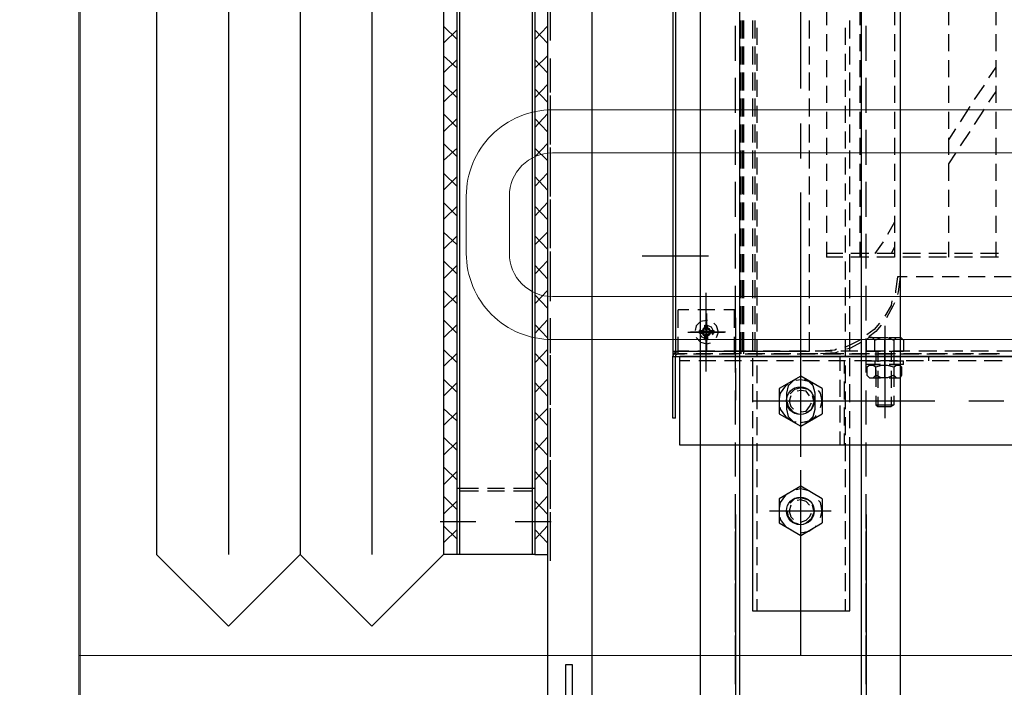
# Model space of a CAD drawing. Header units: millimetres. Extents: x -1469 to 52323, y -1368 to 13830.
# Tile 51 of 85: x 14809 to 15152, y 7409 to 7641. Entities that reach past the tile are written whole.
import ezdxf
from ezdxf.enums import TextEntityAlignment as Align

# ---------------------------------------------------------------- set-up
doc = ezdxf.new("R2010")
doc.units = ezdxf.units.MM
for name, color, linetype, lineweight, true_color in [('A-CEILING-01', 7, 'Continuous', 5, 0xd56ca8), ('A-CEILING-05', 7, 'Continuous', 5, 0x139b48), ('M-MEP-ELLG-LIGHT', 5, 'Continuous', 15, 0x0000ff)]:
    doc.layers.add(name, color=color, linetype=linetype, lineweight=lineweight, true_color=true_color)
doc.layers.add('A-LIGHT', color=1, linetype='Continuous', lineweight=5)
for name, color, linetype, true_color in [('ACMV-EQP-CHW', 30, 'Continuous', 0xff7f00), ('ACMV-FCU', 30, 'Continuous', 0xff7f00), ('RCP LAYOUT', 9, 'Continuous', 0x808080)]:
    doc.layers.add(name, color=color, linetype=linetype, true_color=true_color)
doc.styles.get("Standard").update_dxf_attribs({"font": 'arial.ttf'})

# ---------------------------------------------------------------- blocks, each defined once
blk = doc.blocks.new('LIGHT-600X600MM')
at = {"color": 0}
blk.add_line((300, 0), (-300, 0), dxfattribs=at)
blk.add_lwpolyline([(-300, 300), (-300, -300), (300, -300), (300, 300)], close=True, dxfattribs=at)
for points in [[(-165, 160), (-165, 140, 0.414214), (-135, 110), (135, 110, 0.414214), (165, 140), (165, 160, 0.414214), (135, 190), (-135, 190, 0.414214)], [(-150, 160), (-150, 140, 0.414214), (-135, 125), (135, 125, 0.414214), (150, 140), (150, 160, 0.414214), (135, 175), (-135, 175, 0.414214)]]:
    blk.add_lwpolyline(points, format="xyb", close=True, dxfattribs=at)
blk.add_attdef('E', text='', height=100).set_placement((400, 250), align=Align.MIDDLE_CENTER)
blk = doc.blocks.new('A$C98a85b24')
at = {"layer": 'M-MEP-ELLG-LIGHT', "color": 8, "true_color": 0x808080}
blk.add_blockref('LIGHT-600X600MM', (10939.99, 7419.99), dxfattribs=at)
blk = doc.blocks.new('A$C256bf26b')
at = {"layer": 'A-CEILING-01', "true_color": 0x808080}
h = blk.add_hatch(dxfattribs=at)
h.set_pattern_fill('ANSI37', color=8, scale=2000)
h.set_pattern_definition([(45, (0, 0), (-176.7767, 176.7767), []), (135, (0, 0), (-176.7767, -176.7767), [])])
edge = h.paths.add_edge_path()
edge.add_line((17350, 13380), (12020, 13380))
edge.add_line((12020, 13380), (12020, 13280))
edge.add_line((12020, 13280), (11820, 13280))
edge.add_line((11820, 13280), (11820, 13380))
edge.add_line((11820, 13380), (6090, 13380))
edge.add_line((6090, 13380), (6090, 13280))
edge.add_line((6090, 13280), (5890, 13280))
edge.add_line((5890, 13280), (5890, 13380))
edge.add_line((5890, 13380), (350, 13380))
edge.add_line((350, 13380), (200, 13380))
edge.add_line((200, 13380), (200, 4520))
edge.add_line((200, 4520), (650, 4520))
edge.add_line((650, 4520), (650, 4220))
edge.add_line((650, 4220), (200, 4220))
edge.add_line((200, 4220), (200, 3270))
edge.add_line((200, 3270), (3945, 3270))
edge.add_line((3945, 3270), (3945, 3920))
edge.add_line((3945, 3920), (6135, 3920))
edge.add_line((6135, 3920), (6135, 3270))
edge.add_line((6135, 3270), (9805, 3270))
edge.add_line((9805, 3270), (9805, 3070))
edge.add_line((9805, 3070), (10125.7, 3070))
edge.add_line((10125.7, 3070), (10125.7, 3423))
edge.add_line((10125.7, 3423), (11242.06, 4539.36))
edge.add_line((11242.06, 4539.36), (10770.13, 5011.3))
edge.add_line((10770.13, 5011.3), (11904.42, 6145.58))
edge.add_line((11904.42, 6145.58), (14298.83, 8540))
edge.add_line((14298.83, 8540), (14450, 8540))
edge.add_line((14450, 8540), (14450, 9620))
edge.add_line((14450, 9620), (14450, 12330))
edge.add_arc((15200, 12330), 750, 90, 180, ccw=False)
edge.add_line((15200, 13080), (17350, 13080))
edge.add_line((17350, 13080), (17350, 13380))
h.paths.add_polyline_path([(5890.13, 11294.23), (6090.12, 11294.23), (6090.12, 11094.22), (5890.13, 11094.22)], flags=16)
h.paths.add_polyline_path([(5890.13, 9330), (6090.12, 9330), (6090.12, 9129.99), (5890.13, 9129.99)], flags=16)
h.paths.add_polyline_path([(5890, 8418.41), (6090, 8418.41), (6090, 8218.41), (5890, 8218.41)], flags=16)
h.paths.add_polyline_path([(5890, 6030), (6090, 6030), (6090, 5829.99), (5890, 5829.99)], flags=16)
h.paths.add_polyline_path([(11820, 8418.41), (12020, 8418.41), (12020, 8218.41), (11820, 8218.41)], flags=16)
h.paths.add_polyline_path([(11820, 9330), (12020, 9330), (12020, 9129.99), (11820, 9129.99)], flags=16)
h.paths.add_polyline_path([(11820.13, 11294.23), (12020.12, 11294.23), (12020.12, 11094.22), (11820.13, 11094.22)], flags=16)
at = {"layer": 'A-CEILING-05', "true_color": 0x808080}
h = blk.add_hatch(dxfattribs=at)
h.set_pattern_fill('_USER', color=8, scale=600, double=1, pattern_type=0)
h.set_pattern_definition([(0, (17230, 9520), (0, 600), []), (90, (17230, 9520), (-600, 4e-14), [])])
h.paths.add_polyline_path([(15490.92, 3520), (14590, 3520), (14590, 9520), (17230, 9520), (17230, 3520), (16390.92, 3520)])
at = {"layer": 'A-LIGHT', "color": 8, "true_color": 0x808080}
blk.add_blockref('A$C98a85b24', (4190, 0), dxfattribs=at)
blk = doc.blocks.new('AHU-5 TR-CARRIER')
at = {"layer": 'ACMV-EQP-CHW'}
for points in [[(901.81, 519.81), (901.81, 84.51)], [(901.81, 82.02), (901.81, 519.5)], [(932.67, 519.81), (932.67, 84.51)], [(874.05, 199.88), (874.05, 193.96)], [(899.94, 201.13), (899.94, 194.9)], [(900.87, 195.83), (900.87, 189.59)], [(903.37, 196.76), (903.37, 190.53)], [(917.4, 197.39), (917.4, 185.22)], [(780.51, 194.58), (786.43, 194.58)], [(789.55, 194.58), (795.47, 194.58)], [(798.6, 194.58), (804.52, 194.58)], [(801.09, 194.58), (804.83, 192.09)], [(807.64, 194.58), (813.56, 194.58)], [(809.51, 194.58), (813.25, 192.09)], [(816.68, 194.58), (822.61, 194.58)], [(825.72, 194.58), (831.65, 194.58)], [(834.77, 194.58), (840.69, 194.58)], [(843.82, 194.58), (849.74, 194.58)], [(852.85, 194.58), (858.78, 194.58)], [(861.89, 194.58), (867.2, 194.58)], [(865.95, 195.52), (865.95, 189.28)], [(867.2, 195.52), (867.2, 189.28)], [(900.87, 188.65), (900.87, 194.9)], [(807.33, 190.53), (812.32, 187.09)], [(815.74, 190.53), (821.04, 187.09)], [(874.05, 190.84), (874.05, 184.91)], [(899.94, 192.09), (899.94, 185.85)], [(814.8, 185.54), (820.11, 182.11)], [(823.54, 185.54), (828.52, 182.11)], [(865.95, 186.47), (865.95, 180.24)], [(867.2, 186.47), (867.2, 180.24)], [(900.87, 186.79), (900.87, 180.55)], [(900.87, 179.61), (900.87, 185.85)], [(903.37, 187.72), (903.37, 181.48)], [(899.94, 183.04), (899.94, 176.81)], [(822.61, 180.55), (826.35, 178.05)], [(831.03, 180.55), (834.77, 178.05)], [(874.05, 181.8), (874.05, 175.87)], [(780.51, 178.05), (786.43, 178.05)], [(789.55, 178.05), (795.47, 178.05)], [(798.6, 178.05), (804.52, 178.05)], [(807.64, 178.05), (813.56, 178.05)], [(816.68, 178.05), (822.61, 178.05)], [(825.72, 178.05), (831.65, 178.05)], [(834.77, 178.05), (840.69, 178.05)], [(843.82, 178.05), (849.74, 178.05)], [(852.85, 178.05), (858.78, 178.05)], [(861.89, 178.05), (867.2, 178.05)], [(865.95, 177.44), (865.95, 171.19)], [(867.2, 177.44), (867.2, 171.19)], [(900.87, 177.74), (900.87, 171.51)], [(900.87, 170.57), (900.87, 176.81)], [(903.37, 178.37), (903.37, 172.44)], [(874.05, 172.75), (874.05, 166.82)], [(899.94, 174), (899.94, 167.76)], [(917.4, 173.38), (917.4, 143.13)], [(865.95, 168.39), (865.95, 162.15)], [(867.2, 168.39), (867.2, 162.15)], [(900.87, 168.69), (900.87, 162.46)], [(903.37, 171.19), (901.81, 171.19)], [(903.37, 169.33), (903.37, 163.4)], [(900.87, 161.52), (900.87, 167.76)], [(874.05, 163.71), (874.05, 160.28)], [(896.2, 159.04), (895.25, 159.97), (895.25, 161.52), (896.2, 162.46)], [(896.2, 162.46), (899.95, 162.46)], [(899.94, 164.65), (899.94, 158.73)], [(899.94, 157.47), (899.94, 162.46)], [(903.37, 157.47), (903.37, 162.46)], [(904.61, 162.46), (903.37, 162.46)], [(904.61, 162.46), (904.61, 157.47)], [(905.55, 161.84), (904.92, 161.21), (904.92, 159.97), (905.55, 159.04), (904.92, 156.85), (904.92, 154.67), (905.55, 152.79), (904.92, 151.86), (904.92, 150.62), (905.55, 149.68), (908.36, 149.68)], [(908.36, 161.84), (905.56, 161.84)], [(908.36, 159.04), (909.29, 159.97), (909.29, 161.21), (908.36, 161.84)], [(1183.23, 91.68), (17.47, 91.68), (17.47, 161.22), (1183.23, 161.22)], [(780.51, 159.34), (786.43, 159.34)], [(789.55, 159.34), (795.47, 159.34)], [(798.6, 159.34), (804.52, 159.34)], [(807.64, 159.34), (813.56, 159.34)], [(816.68, 159.34), (822.61, 159.34)], [(825.72, 159.34), (831.65, 159.34)], [(834.77, 159.34), (840.69, 159.34)], [(843.82, 159.34), (849.74, 159.34)], [(852.85, 159.34), (858.78, 159.34)], [(855.03, 159.34), (859.4, 156.85)], [(861.89, 159.34), (867.2, 159.34)], [(863.78, 159.34), (865.95, 158.09)], [(865.95, 159.34), (865.95, 153.11)], [(867.2, 159.34), (867.2, 153.11)], [(874.05, 161.21), (879.36, 160.59), (880.29, 160.28)], [(874.05, 160.28), (879.04, 159.66), (879.66, 159.66)], [(882.48, 158.41), (884.04, 158.1), (887.78, 155.91)], [(883.1, 159.34), (884.35, 158.72), (888.4, 156.54)], [(895.25, 157.47), (895.25, 161.21)], [(896.2, 152.48), (895.25, 154.67), (895.25, 156.85), (896.2, 159.04), (899.95, 159.04)], [(899.94, 159.04), (903.37, 159.04)], [(899.94, 158.09), (903.67, 158.09)], [(900.87, 159.66), (900.87, 153.42)], [(900.87, 152.48), (900.87, 158.72)], [(903.37, 160.28), (903.37, 154.36)], [(903.37, 159.03), (904.61, 159.03)], [(904.61, 157.47), (904.61, 160.59)], [(905.56, 159.04), (908.36, 159.04), (909.29, 156.85), (909.29, 154.67), (908.36, 152.8), (905.56, 152.8)], [(906.48, 159.04), (912.42, 159.04)], [(906.8, 158.09), (912.72, 158.09)], [(909.29, 157.47), (909.29, 160.59)], [(915.53, 159.04), (918.64, 159.04)], [(915.84, 158.09), (919.27, 158.09)], [(918.64, 152.8), (918.64, 159.04), (919.27, 158.1)], [(918.64, 152.8), (919.27, 153.42), (919.27, 158.1)], [(861.89, 155.29), (865.95, 152.48)], [(890.89, 154.67), (893.08, 152.8), (894.95, 150.3)], [(891.21, 155.91), (923.32, 155.91)], [(909.29, 155.91), (896.2, 155.91)], [(899.63, 155.91), (908.67, 155.91)], [(899.94, 155.6), (899.94, 149.68)], [(890.27, 154.04), (892.45, 152.17), (894.32, 149.68)], [(895.25, 150.62), (895.25, 154.36)], [(899.95, 152.48), (896.2, 152.48), (895.25, 151.55), (895.25, 150.3), (896.2, 149.37), (899.95, 149.37)], [(899.94, 153.42), (903.67, 153.42)], [(899.94, 152.8), (903.37, 152.8)], [(899.95, 149.36), (899.95, 154.36)], [(903.37, 149.37), (903.37, 154.36)], [(903.37, 152.48), (904.61, 152.48)], [(903.37, 151.24), (903.37, 145.31)], [(904.61, 150.92), (904.61, 154.36)], [(904.61, 154.36), (904.61, 149.37)], [(906.48, 152.8), (912.42, 152.8)], [(906.8, 153.42), (912.72, 153.42)], [(908.36, 149.68), (909.29, 150.62), (909.29, 151.86), (908.36, 152.79)], [(909.29, 150.92), (909.29, 154.36)], [(915.53, 152.8), (918.64, 152.8)], [(915.84, 153.42), (919.27, 153.42)], [(1154.22, 147.81), (46.16, 147.81)], [(798.9, 149.37), (786.74, 149.37)], [(817, 149.37), (804.83, 149.37)], [(835.08, 149.37), (822.92, 149.37)], [(853.17, 149.37), (841.01, 149.37)], [(871.25, 149.37), (859.09, 149.37)], [(865.95, 150.29), (865.95, 144.07)], [(867.2, 150.29), (867.2, 144.07)], [(889.34, 149.37), (877.18, 149.37)], [(907.42, 149.37), (895.57, 149.37)], [(896.82, 147.81), (899, 143.75), (899.31, 142.5)], [(900.87, 150.62), (900.87, 144.37)], [(900.87, 143.44), (900.87, 149.68)], [(904.61, 149.36), (903.37, 149.36)], [(925.5, 149.37), (913.65, 149.37)], [(943.59, 149.37), (931.74, 149.37)], [(961.68, 149.37), (949.82, 149.37)], [(956.84, 149.37), (1184.94, 149.37)], [(974.94, 149.37), (962.77, 149.37)], [(979.76, 149.37), (967.92, 149.37)], [(993.01, 149.37), (980.86, 149.37)], [(997.86, 149.37), (986, 149.37)], [(1011.1, 149.37), (998.94, 149.37)], [(1015.93, 149.37), (1004.08, 149.37)], [(780.51, 147.18), (786.43, 147.18)], [(789.55, 147.18), (795.47, 147.18)], [(798.6, 147.18), (804.52, 147.18)], [(807.64, 147.18), (813.56, 147.18)], [(816.68, 147.18), (822.61, 147.18)], [(825.72, 147.18), (831.65, 147.18)], [(834.77, 147.18), (840.69, 147.18)], [(843.82, 147.18), (849.74, 147.18)], [(852.85, 147.18), (858.78, 147.18)], [(861.89, 147.18), (867.2, 147.18)], [(896.2, 147.18), (898.06, 143.44), (898.69, 141.89)], [(899.94, 146.56), (899.94, 140.64)], [(791.11, 143.75), (784.87, 143.75)], [(793.29, 142.2), (787.37, 142.2)], [(800.15, 143.75), (793.92, 143.75)], [(802.33, 142.2), (796.41, 142.2)], [(809.19, 143.75), (802.96, 143.75)], [(811.38, 142.2), (805.46, 142.2)], [(818.24, 143.75), (812, 143.75)], [(820.42, 142.2), (814.5, 142.2)], [(827.28, 143.75), (821.04, 143.75)], [(829.46, 142.2), (823.54, 142.2)], [(836.32, 143.75), (830.08, 143.75)], [(838.51, 142.2), (832.59, 142.2)], [(845.37, 143.75), (839.13, 143.75)], [(847.55, 142.2), (841.63, 142.2)], [(854.41, 143.75), (848.18, 143.75)], [(856.6, 142.2), (850.67, 142.2)], [(863.45, 143.75), (857.22, 143.75)], [(865.64, 142.2), (859.71, 142.2)], [(865.95, 141.26), (865.95, 135.64)], [(872.5, 143.75), (866.26, 143.75)], [(867.2, 141.26), (867.2, 135.64)], [(875, 142.2), (868.76, 142.2)], [(881.54, 143.75), (875.29, 143.75)], [(884.04, 142.2), (877.81, 142.2)], [(890.59, 143.75), (884.34, 143.75)], [(893.08, 142.2), (886.84, 142.2)], [(899.63, 143.75), (893.39, 143.75)], [(902.11, 142.2), (895.89, 142.2)], [(900.87, 141.57), (900.87, 135.34)], [(908.67, 143.75), (902.44, 143.75)], [(903.37, 142.19), (903.37, 136.27)], [(907.73, 141.89), (903.37, 141.89)], [(911.16, 142.2), (904.93, 142.2)], [(916.77, 141.89), (910.54, 141.89)], [(917.71, 143.75), (911.48, 143.75)], [(920.2, 142.2), (913.98, 142.2)], [(917.4, 143.13), (917.4, 109.76)], [(925.82, 141.89), (919.58, 141.89)], [(926.76, 143.75), (920.84, 143.75)], [(929.25, 142.2), (923.01, 142.2)], [(932.67, 141.89), (928.62, 141.89)], [(932.67, 143.75), (929.88, 143.75)], [(938.29, 142.2), (932.05, 142.2)], [(932.67, 109.76), (990.37, 109.76), (990.37, 143.75), (932.67, 143.75)], [(947.33, 142.2), (941.1, 142.2)], [(956.37, 142.2), (950.14, 142.2)], [(965.42, 142.2), (959.19, 142.2)], [(974.46, 142.2), (968.23, 142.2)], [(983.51, 142.2), (977.27, 142.2)], [(990.37, 142.2), (986.31, 142.2)], [(899.32, 139.08), (899.63, 138.45), (899.95, 133.47)], [(899.94, 137.52), (899.94, 131.59)], [(900.25, 139.7), (900.56, 138.77), (900.87, 133.47)], [(900.87, 134.4), (900.87, 140.64)], [(906.79, 140.32), (901.81, 140.32)], [(915.84, 140.33), (909.92, 140.33)], [(924.88, 140.33), (918.96, 140.33)], [(932.67, 140.33), (928, 140.33)], [(780.51, 135.64), (786.43, 135.64)], [(789.55, 135.64), (795.47, 135.64)], [(798.6, 135.64), (804.52, 135.64)], [(807.64, 135.64), (813.56, 135.64)], [(816.68, 135.64), (822.61, 135.64)], [(825.72, 135.64), (831.65, 135.64)], [(834.77, 135.64), (840.69, 135.64)], [(843.82, 135.64), (849.74, 135.64)], [(852.85, 135.64), (858.78, 135.64)], [(861.89, 135.64), (867.2, 135.64)], [(913.03, 134.09), (908.67, 126.6), (913.03, 119.12)], [(913.03, 134.09), (921.77, 134.09)], [(919.58, 133.47), (917.4, 134.09), (914.59, 133.47), (913.65, 132.84)], [(917.4, 137.2), (917.4, 115.69)], [(921.77, 119.12), (926.13, 126.6), (921.77, 134.09)], [(951.39, 134.09), (947.02, 126.6), (951.39, 119.12)], [(951.39, 134.09), (959.81, 134.09)], [(957.93, 133.47), (955.75, 134.09), (952.63, 133.47), (952.01, 132.84)], [(955.75, 137.2), (955.75, 115.69)], [(959.81, 119.12), (964.17, 126.6), (959.81, 134.09)], [(900.87, 132.52), (900.87, 126.29)], [(900.87, 125.36), (900.87, 131.59)], [(903.37, 133.15), (903.37, 127.22)], [(920.2, 131.59), (914.59, 131.59), (912.09, 130.97), (910.22, 129.1), (909.91, 127.85)], [(911.48, 130.97), (910.54, 129.41), (909.92, 126.6), (910.22, 125.04)], [(921.45, 128.48), (920.2, 130.34), (917.71, 131.28), (915.53, 130.66)], [(924.57, 127.85), (924.57, 129.1), (922.7, 130.97), (920.21, 131.59)], [(924.88, 126.91), (924.88, 126.6), (924.26, 129.41), (922.7, 131.9), (922.4, 131.9)], [(949.51, 130.97), (948.59, 129.41), (947.96, 126.6), (948.27, 125.04)], [(959.81, 128.48), (958.25, 130.34), (956.06, 131.28), (953.57, 130.66)], [(963.23, 126.91), (963.23, 126.6), (962.62, 129.41), (961.06, 131.9), (960.75, 131.9)], [(540.4, 129.72), (540.4, 82.02), (899.94, 82.02), (899.94, 129.72)], [(791.11, 129.72), (784.87, 129.72)], [(800.16, 129.72), (793.92, 129.72)], [(809.19, 129.72), (802.96, 129.72)], [(818.24, 129.72), (812, 129.72)], [(827.28, 129.72), (821.04, 129.72)], [(836.33, 129.72), (830.09, 129.72)], [(845.38, 129.72), (839.13, 129.72)], [(854.41, 129.72), (848.17, 129.72)], [(863.45, 129.72), (857.22, 129.72)], [(872.5, 129.72), (866.26, 129.72)], [(881.54, 129.72), (875.3, 129.72)], [(890.59, 129.72), (884.34, 129.72)], [(899.94, 129.72), (893.39, 129.72)], [(899.94, 128.48), (899.94, 122.55)], [(913.35, 129.1), (912.72, 126.6), (913.35, 124.42), (914.9, 122.87)], [(915.53, 129.72), (913.97, 128.48), (913.65, 126.6), (913.97, 125.36)], [(921.14, 126.91), (921.14, 126.6), (920.84, 128.48), (919.27, 129.72), (918.02, 130.34)], [(951.7, 129.1), (951.07, 126.6), (951.39, 124.42), (952.95, 122.87)], [(953.57, 129.72), (952.33, 128.48), (951.7, 126.6), (952.01, 125.36)], [(959.49, 126.91), (959.49, 126.6), (958.87, 128.48), (957.63, 129.72), (956.37, 130.34)], [(808.57, 126.6), (748.39, 126.6)], [(832.9, 126.6), (820.73, 126.6)], [(905.24, 126.6), (844.75, 126.6)], [(936.74, 126.6), (898.06, 126.6)], [(903.37, 124.11), (903.37, 118.19)], [(909.92, 125.05), (910.22, 124.1), (912.09, 122.24), (914.59, 121.61)], [(914.59, 121.61), (920.2, 121.61), (922.7, 122.24), (924.57, 124.11), (924.57, 125.04)], [(915.53, 123.17), (917.4, 122.55), (919.27, 123.17), (920.21, 124.11)], [(929.24, 126.6), (917.4, 126.6)], [(917.72, 121.93), (919.27, 122.24), (921.14, 123.8), (921.77, 125.67)], [(1005.95, 126.6), (941.4, 126.6)], [(953.57, 123.17), (955.75, 122.55), (957.63, 123.17), (958.56, 124.11)], [(955.75, 121.93), (957.63, 122.24), (959.49, 123.8), (960.12, 125.67)], [(900.87, 123.17), (900.87, 117.24)], [(900.87, 116.31), (900.87, 122.55)], [(911.48, 122.24), (912.09, 121.3), (914.59, 119.43), (916.46, 119.12)], [(919.58, 119.43), (920.21, 119.43), (922.7, 121.3), (924.26, 123.49)], [(949.51, 122.24), (950.14, 121.3), (952.64, 119.43), (954.82, 119.12)], [(957.93, 119.43), (958.56, 119.43), (961.06, 121.3), (962.3, 123.49)], [(899.94, 119.43), (899.94, 113.5)], [(913.03, 119.11), (921.77, 119.11)], [(951.39, 119.11), (959.81, 119.11)], [(900.87, 114.13), (900.87, 108.2)], [(903.37, 115.07), (903.37, 109.15)], [(791.11, 110.7), (784.87, 110.7)], [(787.37, 111.32), (793.29, 111.32)], [(800.16, 110.7), (793.92, 110.7)], [(796.41, 111.32), (802.33, 111.32)], [(809.19, 110.7), (802.96, 110.7)], [(805.45, 111.32), (811.38, 111.32)], [(818.24, 110.7), (812, 110.7)], [(814.5, 111.32), (820.42, 111.32)], [(827.28, 110.7), (821.04, 110.7)], [(823.54, 111.32), (829.46, 111.32)], [(836.33, 110.7), (830.09, 110.7)], [(832.59, 111.32), (838.51, 111.32)], [(845.38, 110.7), (839.13, 110.7)], [(841.62, 111.32), (847.55, 111.32)], [(854.41, 110.7), (848.17, 110.7)], [(850.67, 111.32), (856.59, 111.32)], [(863.45, 110.7), (857.22, 110.7)], [(859.71, 111.32), (865.64, 111.32)], [(872.5, 110.7), (866.26, 110.7)], [(868.76, 111.32), (875, 111.32)], [(881.54, 110.7), (875.3, 110.7)], [(877.8, 111.32), (884.04, 111.32)], [(890.59, 110.7), (884.34, 110.7)], [(886.84, 111.32), (893.08, 111.32)], [(899.94, 110.7), (893.39, 110.7)], [(895.89, 111.32), (902.11, 111.32)], [(899.94, 110.39), (899.94, 103.53)], [(900.87, 107.27), (900.87, 113.19)], [(904.93, 111.32), (911.16, 111.32)], [(913.97, 111.32), (920.21, 111.32)], [(923.01, 111.32), (929.25, 111.32)], [(932.05, 111.32), (938.29, 111.32)], [(941.1, 111.32), (947.33, 111.32)], [(950.15, 111.32), (956.37, 111.32)], [(959.19, 111.32), (965.42, 111.32)], [(968.23, 111.32), (974.46, 111.32)], [(977.27, 111.32), (983.51, 111.32)], [(986.31, 111.32), (990.37, 111.32)], [(784.87, 109.76), (791.11, 109.76)], [(784.87, 106.65), (791.11, 106.65)], [(793.92, 109.76), (800.16, 109.76)], [(793.92, 106.65), (800.16, 106.65)], [(802.95, 106.65), (809.19, 106.65)], [(802.96, 109.76), (809.19, 109.76)], [(812, 109.76), (818.24, 109.76)], [(812, 106.65), (818.24, 106.65)], [(821.04, 109.76), (827.28, 109.76)], [(821.04, 106.65), (827.28, 106.65)], [(830.09, 109.76), (836.33, 109.76)], [(830.09, 106.65), (836.33, 106.65)], [(839.12, 109.76), (845.37, 109.76)], [(839.13, 106.65), (845.38, 106.65)], [(848.17, 109.76), (854.41, 109.76)], [(848.17, 106.65), (854.41, 106.65)], [(857.22, 109.76), (863.45, 109.76)], [(857.22, 106.65), (863.45, 106.65)], [(866.26, 109.76), (872.5, 109.76)], [(866.26, 106.65), (872.5, 106.65)], [(875.29, 109.76), (881.54, 109.76)], [(875.3, 106.65), (881.54, 106.65)], [(884.34, 109.76), (890.59, 109.76)], [(884.34, 106.65), (890.59, 106.65)], [(893.39, 109.76), (899.63, 109.76)], [(893.39, 106.65), (900.87, 106.65)], [(902.44, 109.76), (908.67, 109.76)], [(911.48, 109.76), (917.72, 109.76)], [(920.84, 109.76), (926.76, 109.76)], [(929.88, 109.76), (932.68, 109.76)], [(1154.22, 105.4), (46.16, 105.4)], [(784.87, 106.34), (791.11, 106.34)], [(784.87, 105.71), (791.11, 105.71)], [(784.87, 105.4), (791.11, 105.4)], [(798.9, 103.84), (786.74, 103.84)], [(793.92, 106.34), (800.15, 106.34)], [(793.92, 105.71), (800.16, 105.71)], [(793.92, 105.4), (800.15, 105.4)], [(802.95, 105.71), (809.19, 105.71)], [(802.96, 106.34), (809.19, 106.34)], [(802.96, 105.4), (809.19, 105.4)], [(817, 103.84), (804.83, 103.84)], [(812, 106.34), (818.24, 106.34)], [(812, 105.71), (818.24, 105.71)], [(812, 105.4), (818.24, 105.4)], [(821.04, 106.34), (827.28, 106.34)], [(821.04, 105.71), (827.28, 105.71)], [(821.04, 105.4), (827.28, 105.4)], [(835.08, 103.84), (822.92, 103.84)], [(830.08, 106.34), (836.32, 106.34)], [(830.08, 105.4), (836.32, 105.4)], [(830.09, 105.71), (836.33, 105.71)], [(839.13, 106.34), (845.37, 106.34)], [(839.13, 105.71), (845.38, 105.71)], [(839.13, 105.4), (845.37, 105.4)], [(853.17, 103.84), (841.01, 103.84)], [(848.17, 105.71), (854.41, 105.71)], [(848.18, 106.34), (854.41, 106.34)], [(848.18, 105.4), (854.41, 105.4)], [(857.22, 106.34), (863.45, 106.34)], [(857.22, 105.71), (863.45, 105.71)], [(857.22, 105.4), (863.45, 105.4)], [(871.25, 103.84), (859.09, 103.84)], [(866.26, 106.34), (872.5, 106.34)], [(866.26, 105.71), (872.5, 105.71)], [(866.26, 105.4), (872.5, 105.4)], [(875.29, 106.34), (881.54, 106.34)], [(875.29, 105.4), (881.54, 105.4)], [(875.3, 105.71), (881.54, 105.71)], [(889.34, 103.84), (877.18, 103.84)], [(884.34, 106.34), (890.59, 106.34)], [(884.34, 105.71), (890.59, 105.71)], [(884.34, 105.4), (890.59, 105.4)], [(891.82, 103.52), (885.59, 103.52)], [(885.59, 103.52), (885.59, 99.79)], [(888.4, 103.84), (899.63, 103.84)], [(893.39, 106.34), (899.94, 106.34)], [(893.39, 105.71), (900.87, 105.71)], [(893.39, 105.4), (899.94, 105.4)], [(900.87, 103.52), (894.95, 103.52)], [(907.42, 103.84), (895.57, 103.84)], [(899.94, 103.52), (899.94, 99.79)], [(900.87, 105.09), (900.87, 99.17)], [(900.87, 98.23), (900.87, 104.15)], [(903.37, 106.02), (903.37, 100.1)], [(905.87, 103.84), (917.09, 103.84)], [(925.5, 103.84), (913.65, 103.84)], [(943.59, 103.84), (931.74, 103.84)], [(961.68, 103.84), (949.82, 103.84)], [(956.84, 103.84), (1184.94, 103.84)], [(974.94, 103.84), (962.77, 103.84)], [(979.76, 103.84), (967.92, 103.84)], [(993.01, 103.84), (980.86, 103.84)], [(997.86, 103.84), (986, 103.84)], [(1011.1, 103.84), (998.94, 103.84)], [(1015.93, 103.84), (1004.08, 103.84)], [(893.39, 100.41), (893.39, 88.57)], [(893.39, 87.31), (893.39, 100.1)], [(885.59, 96.67), (885.59, 90.75)], [(895.25, 97.3), (893.39, 97.91), (891.21, 97.3), (890.27, 96.36)], [(890.89, 93.86), (891.53, 95.42), (893.39, 96.36), (894.32, 95.73)], [(892.76, 95.12), (893.39, 93.86), (891.82, 94.18), (892.45, 94.49), (892.76, 95.12), (892.76, 96.36)], [(892.76, 96.36), (893.7, 96.36), (893.7, 95.12), (894.02, 94.49), (894.63, 94.18), (895.89, 94.18)], [(893.39, 99.17), (893.39, 88.25)], [(899.94, 96.67), (899.94, 90.75)], [(903.37, 96.98), (903.37, 91.05)], [(866.87, 94.49), (866.87, 71.41)], [(879.66, 93.55), (907.11, 93.55)], [(899.63, 93.86), (886.84, 93.86)], [(898.69, 93.86), (887.78, 93.86)], [(889.34, 94.18), (889.34, 93.86), (889.65, 91.68), (891.21, 90.12), (892.76, 89.81)], [(890.89, 93.24), (890.89, 94.18)], [(891.82, 94.18), (890.89, 94.18)], [(891.82, 93.24), (890.89, 93.24)], [(891.82, 93.24), (893.39, 93.86), (893.69, 92.61)], [(893.7, 91.37), (892.76, 91.37), (892.76, 92.62), (892.45, 92.92), (891.82, 93.25)], [(895.89, 94.18), (895.89, 93.86), (894.95, 91.99), (893.39, 91.36), (892.15, 91.68)], [(893.7, 92.61), (894.02, 92.92), (894.63, 93.24), (893.39, 93.86), (892.77, 92.61)], [(894.63, 94.17), (893.39, 93.86), (893.7, 95.12)], [(895.89, 93.24), (894.63, 93.24)], [(895.25, 90.12), (896.82, 91.68), (897.45, 93.86), (897.13, 95.12)], [(895.89, 93.24), (895.89, 94.18)], [(900.87, 96.04), (900.87, 90.12)], [(900.87, 89.19), (900.87, 95.12)], [(893.7, 91.36), (893.7, 92.61)], [(885.59, 87.63), (885.59, 83.88)], [(899.94, 87.63), (899.94, 83.88)], [(900.87, 87), (900.87, 83.88)], [(900.87, 82.02), (900.87, 86.07)], [(903.37, 87.94), (903.37, 84.51)], [(539.16, 82.94), (900.87, 82.94)], [(784.87, 82.94), (791.11, 82.94)], [(793.92, 82.94), (800.15, 82.94)], [(802.96, 82.94), (809.19, 82.94)], [(812, 82.94), (818.24, 82.94)], [(821.04, 82.94), (827.28, 82.94)], [(830.08, 82.94), (836.32, 82.94)], [(839.13, 82.94), (845.37, 82.94)], [(848.18, 82.94), (854.41, 82.94)], [(857.22, 82.94), (863.45, 82.94)], [(866.26, 82.94), (872.5, 82.94)], [(875.29, 82.94), (881.54, 82.94)], [(884.34, 82.94), (890.59, 82.94)], [(891.82, 83.88), (885.59, 83.88)], [(893.39, 82.94), (899.94, 82.94)], [(900.87, 83.88), (894.95, 83.88)], [(923.32, 82.02), (901.81, 82.02), (900.56, 82.64), (899.94, 83.88)], [(901.81, 82.94), (901.19, 83.26), (900.87, 83.88)], [(900.87, 82.02), (900.87, 82.94)], [(932.67, 84.51), (901.81, 84.51)], [(923.32, 82.94), (901.81, 82.94)], [(923.32, 82.94), (923.32, 82.02)], [(538.23, 82.02), (901.81, 82.02)], [(44.6, 53.95), (44.6, 38.35), (1200.69, 38.35)], [(1155.79, 38.35), (1155.79, 53.95), (44.61, 53.95)], [(229.59, 38.35), (970.8, 38.35)], [(779.96, 39.29), (791.81, 39.29)], [(791.51, 33.99), (786.83, 38.35)], [(788.08, 33.99), (792.75, 38.35)], [(801.49, 33.99), (797.12, 38.35)], [(798.06, 39.29), (809.9, 39.29)], [(798.37, 33.99), (803.04, 38.35)], [(811.78, 33.99), (807.09, 38.35)], [(808.65, 33.99), (813.33, 38.35)], [(810.99, 39.29), (823.15, 39.29)], [(816.13, 39.29), (827.99, 39.29)], [(822.07, 33.99), (817.39, 38.35)], [(818.94, 33.99), (823.63, 38.35)], [(832.36, 33.99), (827.68, 38.35)], [(829.07, 39.29), (841.23, 39.29)], [(829.24, 33.99), (833.6, 38.35)], [(834.23, 39.29), (846.08, 39.29)], [(842.65, 33.99), (837.97, 38.35)], [(839.21, 33.99), (843.89, 38.35)], [(847.17, 39.29), (859.32, 39.29)], [(852.93, 33.99), (848.26, 38.35)], [(849.51, 33.99), (854.18, 38.35)], [(852.31, 39.29), (864.16, 39.29)], [(862.91, 33.99), (858.55, 38.35)], [(859.79, 33.99), (864.47, 38.35)], [(865.25, 39.29), (877.41, 39.29)], [(873.2, 33.99), (868.53, 38.35)], [(870.09, 33.99), (874.77, 38.35)], [(870.4, 39.29), (882.56, 39.29)], [(883.51, 33.99), (878.81, 38.35)], [(880.38, 33.99), (885.06, 38.35)], [(888.48, 39.29), (900.65, 39.29)], [(893.78, 33.99), (889.11, 38.35)], [(890.66, 33.99), (895.35, 38.35)], [(904.07, 33.99), (899.4, 38.35)], [(900.65, 33.99), (905.33, 38.35)], [(901.42, 39.29), (913.58, 39.29)], [(906.57, 39.29), (918.73, 39.29)], [(914.38, 33.99), (909.68, 38.35)], [(910.93, 33.99), (915.61, 38.35)], [(919.81, 39.29), (931.66, 39.29)], [(924.35, 33.99), (919.97, 38.35)], [(921.22, 33.99), (925.91, 38.35)], [(924.65, 39.29), (936.82, 39.29)], [(934.64, 33.99), (929.96, 38.35)], [(931.52, 33.99), (936.2, 38.35)], [(937.9, 39.29), (949.75, 39.29)], [(944.92, 33.99), (940.24, 38.35)], [(941.81, 33.99), (946.48, 38.35)], [(942.75, 39.29), (954.9, 39.29)], [(955.21, 33.99), (950.53, 38.35)], [(952.1, 33.99), (956.77, 38.35)], [(955.99, 39.29), (967.84, 39.29)], [(959.27, 27.13), (959.27, 39.6)], [(960.82, 39.29), (973, 39.29)], [(965.51, 33.99), (960.83, 38.35)], [(962.08, 33.99), (966.75, 38.35)], [(970.8, 33.99), (970.8, 38.35)], [(229.59, 33.99), (970.8, 33.99)], [(229.59, 33.05), (970.8, 33.05)], [(947.73, 26.51), (947.73, 33.99)], [(948.67, 26.51), (948.67, 33.06)], [(970.8, 33.99), (970.8, 6.86)], [(947.73, 17.47), (947.73, 23.39)], [(948.66, 17.47), (948.66, 23.39)], [(947.73, 6.86), (947.73, 14.34)], [(948.66, 7.79), (948.66, 14.34)], [(959.27, 0.94), (959.27, 13.41)], [(970.8, 7.79), (229.59, 7.79)], [(970.8, 6.86), (229.59, 6.86)], [(791.51, 6.86), (786.83, 2.19)], [(788.08, 6.86), (792.75, 2.19)], [(801.49, 6.86), (797.12, 2.19)], [(798.37, 6.86), (803.05, 2.19)], [(811.78, 6.86), (807.09, 2.19)], [(808.66, 6.86), (813.33, 2.19)], [(822.06, 6.86), (817.39, 2.19)], [(818.94, 6.86), (823.63, 2.19)], [(832.36, 6.86), (827.68, 2.19)], [(829.24, 6.86), (833.6, 2.19)], [(842.65, 6.86), (837.97, 2.19)], [(839.21, 6.86), (843.89, 2.19)], [(852.93, 6.86), (848.26, 2.19)], [(849.51, 6.86), (854.19, 2.19)], [(862.91, 6.86), (858.55, 2.19)], [(859.8, 6.86), (864.47, 2.19)], [(873.19, 6.86), (868.53, 2.19)], [(870.09, 6.86), (874.77, 2.19)], [(883.5, 6.86), (878.81, 2.19)], [(880.38, 6.86), (885.06, 2.19)], [(893.78, 6.86), (889.11, 2.19)], [(890.67, 6.86), (895.35, 2.19)], [(904.07, 6.86), (899.4, 2.19)], [(900.65, 6.86), (905.33, 2.19)], [(914.37, 6.86), (909.68, 2.19)], [(910.94, 6.86), (915.61, 2.19)], [(924.35, 6.86), (919.97, 2.19)], [(921.22, 6.86), (925.91, 2.19)], [(934.63, 6.86), (929.96, 2.19)], [(931.52, 6.86), (936.2, 2.19)], [(944.92, 6.86), (940.24, 2.19)], [(941.81, 6.86), (946.48, 2.19)], [(955.21, 6.86), (950.53, 2.19)], [(952.1, 6.86), (956.77, 2.19)], [(965.5, 6.86), (960.82, 2.19)], [(962.08, 6.86), (966.75, 2.19)], [(970.8, 6.86), (970.8, 2.19)], [(229.59, 2.18), (970.8, 2.18)]]:
    blk.add_lwpolyline(points, dxfattribs=at)
for points in [[(893.39, 91.99), (894.32, 92.62), (894.95, 93.55), (894.32, 94.8), (893.39, 95.42), (892.15, 94.8), (891.53, 93.55), (892.15, 92.62)], [(1032.3, 47.09), (1009.22, 47.09), (1009.22, 44.59), (1032.3, 44.59)]]:
    blk.add_lwpolyline(points, close=True, dxfattribs=at)
for centre in [(917.25, 126.45), (955.61, 126.45)]:
    blk.add_circle(centre, 4.82, dxfattribs=at)
at = {"layer": 'ACMV-FCU', "color": 8, "true_color": 0x808080}
for p, q in [((229.59, 2.18), (970.8, 2.18)), ((995.8, -22.82), (970.8, 2.18)), ((204.59, -22.82), (970.8, -22.82)), ((970.8, -47.82), (995.8, -22.82)), ((229.59, -47.82), (970.8, -47.82)), ((995.8, -72.82), (970.8, -47.82)), ((204.59, -72.82), (970.8, -72.82)), ((970.8, -97.82), (995.8, -72.82)), ((229.59, -97.82), (970.8, -97.82))]:
    blk.add_line(p, q, dxfattribs=at)

msp = doc.modelspace()

# ---------------------------------------------------------------- block references
at = {"layer": 'ACMV-EQP-CHW', "rotation": 270}
msp.add_blockref('AHU-5 TR-CARRIER', (14954.91, 8425.95), dxfattribs=at)
at = {"layer": 'RCP LAYOUT'}
msp.add_blockref('A$C256bf26b', (0, 0), dxfattribs=at)

doc.saveas('drawing.dxf')
